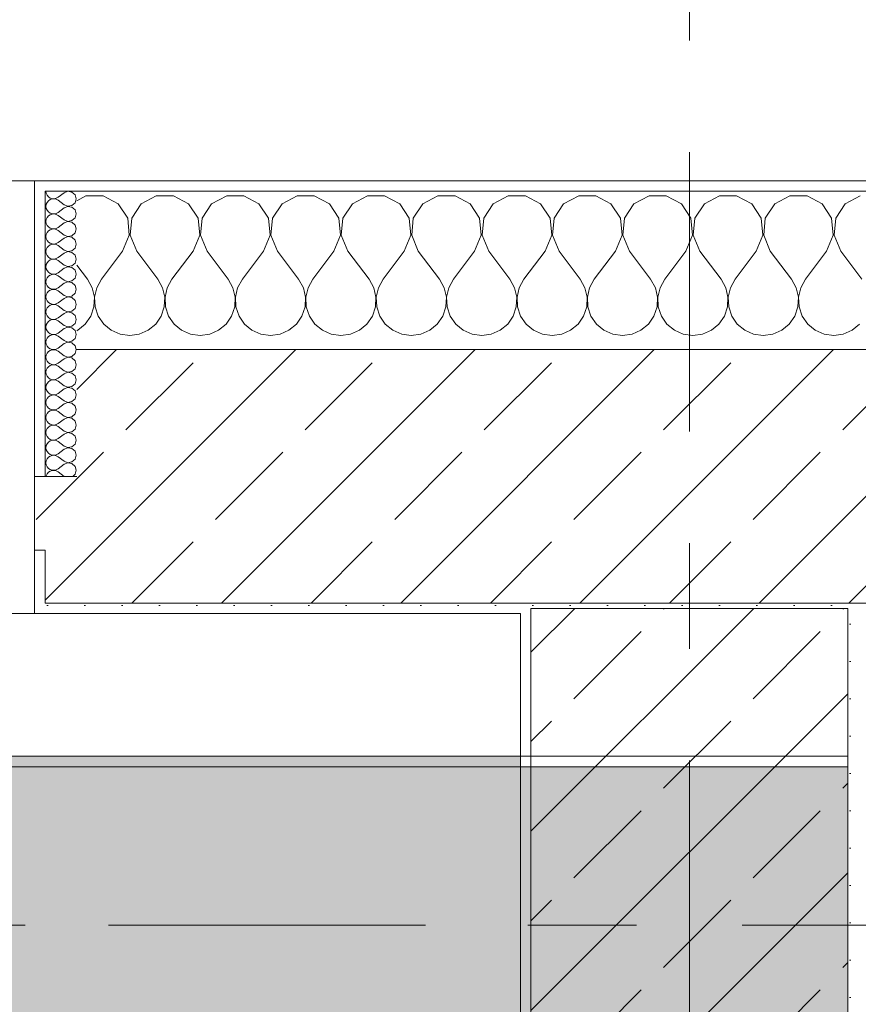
# Model space of a CAD drawing. Header units: metres. Extents: x -3.6 to 84.5, y -11 to 16.8.
# Tile 162 of 229: x 46.7 to 47.5, y 13.1 to 14. Entities that reach past the tile are written whole.
import ezdxf

# ---------------------------------------------------------------- set-up
doc = ezdxf.new("R2010")
doc.units = ezdxf.units.M
doc.header["$MEASUREMENT"] = 0
doc.linetypes.add('Achse', pattern=[0.2, 0.1, -0.05, 0, -0.05])
doc.linetypes.add('Strichlinie doppelt', pattern=[0.546806, 0.264583, -0.105833, 0.070556, -0.105833])
for name, color, linetype in [('451 - Universal.Achsen Raster', 7, 'Continuous'), ('604 - Struktur.Wand Aussen', 7, 'Continuous'), ('607 - Struktur.Stütze', 7, 'Continuous'), ('608 - Struktur.Träger', 7, 'Continuous')]:
    doc.layers.add(name, color=color, linetype=linetype)
pattern_1 = [(45, (0, 0), (-0.0848528, 0.0848528), []), (45, (-0.04243, 0.04243), (-0.0848528, 0.0848528), [0.09, -0.03])]
pattern_2 = [(45, (0, 0), (-0.01767767, 0.01767767), [0, -0.025])]
pattern_3 = [(0, (0, 0), (0, 0.08660254), [0, -0.05]), (0, (0.025, 0.0433), (0, 0.08660254), [0, -0.05])]

# ---------------------------------------------------------------- blocks, each defined once
blk = doc.blocks.new('*X20')
at = {"layer": '604 - Struktur.Wand Aussen', "color": 7, "linetype": 'Continuous', "lineweight": 5}
for p, q in [((46.75855, 13.84066), (46.75, 13.83608)), ((46.77479, 13.84066), (46.75855, 13.84066)), ((46.7891, 13.83299), (46.77479, 13.84066)), ((46.82521, 13.84066), (46.8109, 13.83299)), ((46.84145, 13.84066), (46.82521, 13.84066)), ((46.85576, 13.83299), (46.84145, 13.84066)), ((46.89188, 13.84066), (46.87757, 13.83299)), ((46.90812, 13.84066), (46.89188, 13.84066)), ((46.92243, 13.83299), (46.90812, 13.84066)), ((46.95855, 13.84066), (46.94424, 13.83299)), ((46.97479, 13.84066), (46.95855, 13.84066)), ((46.9891, 13.83299), (46.97479, 13.84066)), ((47.02521, 13.84066), (47.0109, 13.83299)), ((47.04145, 13.84066), (47.02521, 13.84066)), ((47.05576, 13.83299), (47.04145, 13.84066)), ((47.09188, 13.84066), (47.07757, 13.83299)), ((47.10812, 13.84066), (47.09188, 13.84066)), ((47.12243, 13.83299), (47.10812, 13.84066)), ((47.15855, 13.84066), (47.14424, 13.83299)), ((47.17479, 13.84066), (47.15855, 13.84066)), ((47.1891, 13.83299), (47.17479, 13.84066)), ((47.22521, 13.84066), (47.2109, 13.83299)), ((47.24145, 13.84066), (47.22521, 13.84066)), ((47.25576, 13.83299), (47.24145, 13.84066)), ((47.29188, 13.84066), (47.27757, 13.83299)), ((47.30812, 13.84066), (47.29188, 13.84066)), ((47.32243, 13.83299), (47.30812, 13.84066)), ((47.35855, 13.84066), (47.34424, 13.83299)), ((47.37479, 13.84066), (47.35855, 13.84066)), ((47.3891, 13.83299), (47.37479, 13.84066)), ((47.42521, 13.84066), (47.4109, 13.83299)), ((47.44145, 13.84066), (47.42521, 13.84066)), ((47.45576, 13.83299), (47.44145, 13.84066)), ((47.49188, 13.84066), (47.47757, 13.83299)), ((46.79808, 13.81947), (46.7891, 13.83299)), ((46.8109, 13.83299), (46.80192, 13.81947)), ((46.86475, 13.81947), (46.85576, 13.83299)), ((46.87757, 13.83299), (46.86858, 13.81947)), ((46.93142, 13.81947), (46.92243, 13.83299)), ((46.94424, 13.83299), (46.93525, 13.81947)), ((46.99808, 13.81947), (46.9891, 13.83299)), ((47.0109, 13.83299), (47.00192, 13.81947)), ((47.06475, 13.81947), (47.05576, 13.83299)), ((47.07757, 13.83299), (47.06858, 13.81947)), ((47.13142, 13.81947), (47.12243, 13.83299)), ((47.14424, 13.83299), (47.13525, 13.81947)), ((47.19808, 13.81947), (47.1891, 13.83299)), ((47.2109, 13.83299), (47.20192, 13.81947)), ((47.26475, 13.81947), (47.25576, 13.83299)), ((47.27757, 13.83299), (47.26858, 13.81947)), ((47.33142, 13.81947), (47.32243, 13.83299)), ((47.34424, 13.83299), (47.33525, 13.81947)), ((47.39808, 13.81947), (47.3891, 13.83299)), ((47.4109, 13.83299), (47.40192, 13.81947)), ((47.46475, 13.81947), (47.45576, 13.83299)), ((47.47757, 13.83299), (47.46858, 13.81947)), ((46.79962, 13.8033), (46.79808, 13.81947)), ((46.80192, 13.81947), (46.80038, 13.8033)), ((46.86629, 13.8033), (46.86475, 13.81947)), ((46.86858, 13.81947), (46.86705, 13.8033)), ((46.93295, 13.8033), (46.93142, 13.81947)), ((46.93525, 13.81947), (46.93371, 13.8033)), ((46.99962, 13.8033), (46.99808, 13.81947)), ((47.00192, 13.81947), (47.00038, 13.8033)), ((47.06629, 13.8033), (47.06475, 13.81947)), ((47.06858, 13.81947), (47.06705, 13.8033)), ((47.13295, 13.8033), (47.13142, 13.81947)), ((47.13525, 13.81947), (47.13371, 13.8033)), ((47.19962, 13.8033), (47.19808, 13.81947)), ((47.20192, 13.81947), (47.20038, 13.8033)), ((47.26629, 13.8033), (47.26475, 13.81947)), ((47.26858, 13.81947), (47.26705, 13.8033)), ((47.33295, 13.8033), (47.33142, 13.81947)), ((47.33525, 13.81947), (47.33371, 13.8033)), ((47.39962, 13.8033), (47.39808, 13.81947)), ((47.40192, 13.81947), (47.40038, 13.8033)), ((47.46629, 13.8033), (47.46475, 13.81947)), ((47.46858, 13.81947), (47.46705, 13.8033)), ((46.79333, 13.78833), (46.79962, 13.8033)), ((46.80038, 13.8033), (46.80667, 13.78833)), ((46.86, 13.78833), (46.86629, 13.8033)), ((46.86705, 13.8033), (46.87333, 13.78833)), ((46.92667, 13.78833), (46.93295, 13.8033)), ((46.93371, 13.8033), (46.94, 13.78833)), ((46.99333, 13.78833), (46.99962, 13.8033)), ((47.00038, 13.8033), (47.00667, 13.78833)), ((47.06, 13.78833), (47.06629, 13.8033)), ((47.06705, 13.8033), (47.07333, 13.78833)), ((47.12667, 13.78833), (47.13295, 13.8033)), ((47.13371, 13.8033), (47.14, 13.78833)), ((47.19333, 13.78833), (47.19962, 13.8033)), ((47.20038, 13.8033), (47.20667, 13.78833)), ((47.26, 13.78833), (47.26629, 13.8033)), ((47.26705, 13.8033), (47.27333, 13.78833)), ((47.32667, 13.78833), (47.33295, 13.8033)), ((47.33371, 13.8033), (47.34, 13.78833)), ((47.39333, 13.78833), (47.39962, 13.8033)), ((47.40038, 13.8033), (47.40667, 13.78833)), ((47.46, 13.78833), (47.46629, 13.8033)), ((47.46705, 13.8033), (47.47333, 13.78833)), ((46.79333, 13.78833), (46.77333, 13.76167)), ((46.80667, 13.78833), (46.82667, 13.76167)), ((46.86, 13.78833), (46.84, 13.76167)), ((46.87333, 13.78833), (46.89333, 13.76167)), ((46.92667, 13.78833), (46.90667, 13.76167)), ((46.94, 13.78833), (46.96, 13.76167)), ((46.99333, 13.78833), (46.97333, 13.76167)), ((47.00667, 13.78833), (47.02667, 13.76167)), ((47.06, 13.78833), (47.04, 13.76167)), ((47.07333, 13.78833), (47.09333, 13.76167)), ((47.12667, 13.78833), (47.10667, 13.76167)), ((47.14, 13.78833), (47.16, 13.76167)), ((47.19333, 13.78833), (47.17333, 13.76167)), ((47.20667, 13.78833), (47.22667, 13.76167)), ((47.26, 13.78833), (47.24, 13.76167)), ((47.27333, 13.78833), (47.29333, 13.76167)), ((47.32667, 13.78833), (47.30667, 13.76167)), ((47.34, 13.78833), (47.36, 13.76167)), ((47.39333, 13.78833), (47.37333, 13.76167)), ((47.40667, 13.78833), (47.42667, 13.76167)), ((47.46, 13.78833), (47.44, 13.76167)), ((47.47333, 13.78833), (47.49333, 13.76167)), ((46.75, 13.775), (46.76, 13.76167)), ((46.76445, 13.75362), (46.76, 13.76167)), ((46.77333, 13.76167), (46.76888, 13.75362)), ((46.83112, 13.75362), (46.82667, 13.76167)), ((46.84, 13.76167), (46.83555, 13.75362)), ((46.89778, 13.75362), (46.89333, 13.76167)), ((46.90667, 13.76167), (46.90222, 13.75362)), ((46.96445, 13.75362), (46.96, 13.76167)), ((46.97333, 13.76167), (46.96888, 13.75362)), ((47.03112, 13.75362), (47.02667, 13.76167)), ((47.04, 13.76167), (47.03555, 13.75362)), ((47.09778, 13.75362), (47.09333, 13.76167)), ((47.10667, 13.76167), (47.10222, 13.75362)), ((47.16445, 13.75362), (47.16, 13.76167)), ((47.17333, 13.76167), (47.16888, 13.75362)), ((47.23112, 13.75362), (47.22667, 13.76167)), ((47.24, 13.76167), (47.23555, 13.75362)), ((47.29778, 13.75362), (47.29333, 13.76167)), ((47.30667, 13.76167), (47.30222, 13.75362)), ((47.36445, 13.75362), (47.36, 13.76167)), ((47.37333, 13.76167), (47.36888, 13.75362)), ((47.43112, 13.75362), (47.42667, 13.76167)), ((47.44, 13.76167), (47.43555, 13.75362)), ((46.76653, 13.74466), (46.76445, 13.75362)), ((46.76888, 13.75362), (46.7668, 13.74466)), ((46.8332, 13.74466), (46.83112, 13.75362)), ((46.83555, 13.75362), (46.83347, 13.74466)), ((46.89987, 13.74466), (46.89778, 13.75362)), ((46.90222, 13.75362), (46.90013, 13.74466)), ((46.96653, 13.74466), (46.96445, 13.75362)), ((46.96888, 13.75362), (46.9668, 13.74466)), ((47.0332, 13.74466), (47.03112, 13.75362)), ((47.03555, 13.75362), (47.03347, 13.74466)), ((47.09987, 13.74466), (47.09778, 13.75362)), ((47.10222, 13.75362), (47.10013, 13.74466)), ((47.16653, 13.74466), (47.16445, 13.75362)), ((47.16888, 13.75362), (47.1668, 13.74466)), ((47.2332, 13.74466), (47.23112, 13.75362)), ((47.23555, 13.75362), (47.23347, 13.74466)), ((47.29987, 13.74466), (47.29778, 13.75362)), ((47.30222, 13.75362), (47.30013, 13.74466)), ((47.36653, 13.74466), (47.36445, 13.75362)), ((47.36888, 13.75362), (47.3668, 13.74466)), ((47.4332, 13.74466), (47.43112, 13.75362)), ((47.43555, 13.75362), (47.43347, 13.74466)), ((46.76609, 13.73547), (46.76653, 13.74466)), ((46.7668, 13.74466), (46.76725, 13.73547)), ((46.83275, 13.73547), (46.8332, 13.74466)), ((46.83347, 13.74466), (46.83391, 13.73547)), ((46.89942, 13.73547), (46.89987, 13.74466)), ((46.90013, 13.74466), (46.90058, 13.73547)), ((46.96609, 13.73547), (46.96653, 13.74466)), ((46.9668, 13.74466), (46.96725, 13.73547)), ((47.03275, 13.73547), (47.0332, 13.74466)), ((47.03347, 13.74466), (47.03391, 13.73547)), ((47.09942, 13.73547), (47.09987, 13.74466)), ((47.10013, 13.74466), (47.10058, 13.73547)), ((47.16609, 13.73547), (47.16653, 13.74466)), ((47.1668, 13.74466), (47.16725, 13.73547)), ((47.23275, 13.73547), (47.2332, 13.74466)), ((47.23347, 13.74466), (47.23391, 13.73547)), ((47.29942, 13.73547), (47.29987, 13.74466)), ((47.30013, 13.74466), (47.30058, 13.73547)), ((47.36609, 13.73547), (47.36653, 13.74466)), ((47.3668, 13.74466), (47.36725, 13.73547)), ((47.43275, 13.73547), (47.4332, 13.74466)), ((47.43347, 13.74466), (47.43391, 13.73547)), ((46.75794, 13.71918), (46.76315, 13.72676)), ((46.76315, 13.72676), (46.76609, 13.73547)), ((46.76725, 13.73547), (46.77019, 13.72676)), ((46.77019, 13.72676), (46.77539, 13.71918)), ((46.82461, 13.71918), (46.82981, 13.72676)), ((46.82981, 13.72676), (46.83275, 13.73547)), ((46.83391, 13.73547), (46.83685, 13.72676)), ((46.83685, 13.72676), (46.84206, 13.71918)), ((46.89127, 13.71918), (46.89648, 13.72676)), ((46.89648, 13.72676), (46.89942, 13.73547)), ((46.90058, 13.73547), (46.90352, 13.72676)), ((46.90352, 13.72676), (46.90873, 13.71918)), ((46.95794, 13.71918), (46.96315, 13.72676)), ((46.96315, 13.72676), (46.96609, 13.73547)), ((46.96725, 13.73547), (46.97019, 13.72676)), ((46.97019, 13.72676), (46.97539, 13.71918)), ((47.02461, 13.71918), (47.02981, 13.72676)), ((47.02981, 13.72676), (47.03275, 13.73547)), ((47.03391, 13.73547), (47.03685, 13.72676)), ((47.03685, 13.72676), (47.04206, 13.71918)), ((47.09127, 13.71918), (47.09648, 13.72676)), ((47.09648, 13.72676), (47.09942, 13.73547)), ((47.10058, 13.73547), (47.10352, 13.72676)), ((47.10352, 13.72676), (47.10873, 13.71918)), ((47.15794, 13.71918), (47.16315, 13.72676)), ((47.16315, 13.72676), (47.16609, 13.73547)), ((47.16725, 13.73547), (47.17019, 13.72676)), ((47.17019, 13.72676), (47.17539, 13.71918)), ((47.22461, 13.71918), (47.22981, 13.72676)), ((47.22981, 13.72676), (47.23275, 13.73547)), ((47.23391, 13.73547), (47.23685, 13.72676)), ((47.23685, 13.72676), (47.24206, 13.71918)), ((47.29127, 13.71918), (47.29648, 13.72676)), ((47.29648, 13.72676), (47.29942, 13.73547)), ((47.30058, 13.73547), (47.30352, 13.72676)), ((47.30352, 13.72676), (47.30873, 13.71918)), ((47.35794, 13.71918), (47.36315, 13.72676)), ((47.36315, 13.72676), (47.36609, 13.73547)), ((47.36725, 13.73547), (47.37019, 13.72676)), ((47.37019, 13.72676), (47.37539, 13.71918)), ((47.42461, 13.71918), (47.42981, 13.72676)), ((47.42981, 13.72676), (47.43275, 13.73547)), ((47.43391, 13.73547), (47.43685, 13.72676)), ((47.43685, 13.72676), (47.44206, 13.71918)), ((46.75086, 13.71331), (46.75794, 13.71918)), ((46.77539, 13.71918), (46.78248, 13.71331)), ((46.81752, 13.71331), (46.82461, 13.71918)), ((46.84206, 13.71918), (46.84914, 13.71331)), ((46.88419, 13.71331), (46.89127, 13.71918)), ((46.90873, 13.71918), (46.91581, 13.71331)), ((46.95086, 13.71331), (46.95794, 13.71918)), ((46.97539, 13.71918), (46.98248, 13.71331)), ((47.01752, 13.71331), (47.02461, 13.71918)), ((47.04206, 13.71918), (47.04914, 13.71331)), ((47.08419, 13.71331), (47.09127, 13.71918)), ((47.10873, 13.71918), (47.11581, 13.71331)), ((47.15086, 13.71331), (47.15794, 13.71918)), ((47.17539, 13.71918), (47.18248, 13.71331)), ((47.21752, 13.71331), (47.22461, 13.71918)), ((47.24206, 13.71918), (47.24914, 13.71331)), ((47.28419, 13.71331), (47.29127, 13.71918)), ((47.30873, 13.71918), (47.31581, 13.71331)), ((47.35086, 13.71331), (47.35794, 13.71918)), ((47.37539, 13.71918), (47.38248, 13.71331)), ((47.41752, 13.71331), (47.42461, 13.71918)), ((47.44206, 13.71918), (47.44914, 13.71331)), ((47.48419, 13.71331), (47.49127, 13.71918)), ((46.75, 13.71293), (46.75086, 13.71331)), ((46.78248, 13.71331), (46.79089, 13.7096)), ((46.79089, 13.7096), (46.8, 13.70833)), ((46.8, 13.70833), (46.80911, 13.7096)), ((46.80911, 13.7096), (46.81752, 13.71331)), ((46.84914, 13.71331), (46.85756, 13.7096)), ((46.85756, 13.7096), (46.86667, 13.70833)), ((46.86667, 13.70833), (46.87578, 13.7096)), ((46.87578, 13.7096), (46.88419, 13.71331)), ((46.91581, 13.71331), (46.92422, 13.7096)), ((46.92422, 13.7096), (46.93333, 13.70833)), ((46.93333, 13.70833), (46.94244, 13.7096)), ((46.94244, 13.7096), (46.95086, 13.71331)), ((46.98248, 13.71331), (46.99089, 13.7096)), ((46.99089, 13.7096), (47, 13.70833)), ((47, 13.70833), (47.00911, 13.7096)), ((47.00911, 13.7096), (47.01752, 13.71331)), ((47.04914, 13.71331), (47.05756, 13.7096)), ((47.05756, 13.7096), (47.06667, 13.70833)), ((47.06667, 13.70833), (47.07578, 13.7096)), ((47.07578, 13.7096), (47.08419, 13.71331)), ((47.11581, 13.71331), (47.12422, 13.7096)), ((47.12422, 13.7096), (47.13333, 13.70833)), ((47.13333, 13.70833), (47.14244, 13.7096)), ((47.14244, 13.7096), (47.15086, 13.71331)), ((47.18248, 13.71331), (47.19089, 13.7096)), ((47.19089, 13.7096), (47.2, 13.70833)), ((47.2, 13.70833), (47.20911, 13.7096)), ((47.20911, 13.7096), (47.21752, 13.71331)), ((47.24914, 13.71331), (47.25756, 13.7096)), ((47.25756, 13.7096), (47.26667, 13.70833)), ((47.26667, 13.70833), (47.27578, 13.7096)), ((47.27578, 13.7096), (47.28419, 13.71331)), ((47.31581, 13.71331), (47.32422, 13.7096)), ((47.32422, 13.7096), (47.33333, 13.70833)), ((47.33333, 13.70833), (47.34244, 13.7096)), ((47.34244, 13.7096), (47.35086, 13.71331)), ((47.38248, 13.71331), (47.39089, 13.7096)), ((47.39089, 13.7096), (47.4, 13.70833)), ((47.4, 13.70833), (47.40911, 13.7096)), ((47.40911, 13.7096), (47.41752, 13.71331)), ((47.44914, 13.71331), (47.45756, 13.7096)), ((47.45756, 13.7096), (47.46667, 13.70833)), ((47.46667, 13.70833), (47.47578, 13.7096)), ((47.47578, 13.7096), (47.48419, 13.71331))]:
    blk.add_line(p, q, dxfattribs=at)
blk = doc.blocks.new('*X48')
at = {"layer": '604 - Struktur.Wand Aussen', "color": 7, "linetype": 'Continuous', "lineweight": 5}
for p, q in [((46.72071, 13.845), (46.72099, 13.84305)), ((46.72099, 13.84305), (46.72178, 13.84124)), ((46.72178, 13.84124), (46.72304, 13.83973)), ((46.72304, 13.83973), (46.72466, 13.83861)), ((46.72466, 13.83861), (46.72653, 13.83798)), ((46.73042, 13.83833), (46.73214, 13.83929)), ((46.73786, 13.84357), (46.73214, 13.83929)), ((46.7415, 13.84497), (46.73786, 13.84357)), ((46.74534, 13.84425), (46.7415, 13.84497)), ((46.74822, 13.84161), (46.74534, 13.84425)), ((46.74929, 13.83786), (46.74822, 13.84161)), ((46.72099, 13.83267), (46.72071, 13.83071)), ((46.72071, 13.83071), (46.72099, 13.82876)), ((46.72178, 13.83447), (46.72099, 13.83267)), ((46.72304, 13.83599), (46.72178, 13.83447)), ((46.72466, 13.8371), (46.72304, 13.83599)), ((46.72653, 13.83773), (46.72466, 13.8371)), ((46.72653, 13.83798), (46.7285, 13.83789)), ((46.7285, 13.83783), (46.72653, 13.83773)), ((46.7285, 13.83789), (46.73042, 13.83833)), ((46.73042, 13.83738), (46.7285, 13.83783)), ((46.73214, 13.83643), (46.73042, 13.83738)), ((46.73786, 13.83214), (46.73214, 13.83643)), ((46.73786, 13.82929), (46.73214, 13.825)), ((46.73786, 13.83214), (46.7415, 13.83074)), ((46.7415, 13.83069), (46.73786, 13.82929)), ((46.7415, 13.83074), (46.74534, 13.83147)), ((46.74534, 13.82996), (46.7415, 13.83069)), ((46.74534, 13.83147), (46.74822, 13.8341)), ((46.74822, 13.82733), (46.74534, 13.82996)), ((46.74822, 13.8341), (46.74929, 13.83786)), ((46.72099, 13.82876), (46.72178, 13.82696)), ((46.72178, 13.82018), (46.72099, 13.81838)), ((46.72178, 13.82696), (46.72304, 13.82544)), ((46.72304, 13.8217), (46.72178, 13.82018)), ((46.72304, 13.82544), (46.72466, 13.82433)), ((46.72466, 13.82282), (46.72304, 13.8217)), ((46.72466, 13.82433), (46.72653, 13.8237)), ((46.72653, 13.82345), (46.72466, 13.82282)), ((46.72653, 13.8237), (46.7285, 13.8236)), ((46.7285, 13.82354), (46.72653, 13.82345)), ((46.7285, 13.8236), (46.73042, 13.82405)), ((46.73042, 13.8231), (46.7285, 13.82354)), ((46.73042, 13.82405), (46.73214, 13.825)), ((46.73214, 13.82214), (46.73042, 13.8231)), ((46.73786, 13.81786), (46.73214, 13.82214)), ((46.74534, 13.81718), (46.74822, 13.81982)), ((46.74929, 13.82357), (46.74822, 13.82733)), ((46.74822, 13.81982), (46.74929, 13.82357)), ((46.72099, 13.81838), (46.72071, 13.81643)), ((46.72071, 13.81643), (46.72099, 13.81448)), ((46.72099, 13.81448), (46.72178, 13.81267)), ((46.72178, 13.81267), (46.72304, 13.81116)), ((46.72304, 13.81116), (46.72466, 13.81004)), ((46.73042, 13.80976), (46.73214, 13.81071)), ((46.73786, 13.815), (46.73214, 13.81071)), ((46.73786, 13.81786), (46.7415, 13.81646)), ((46.7415, 13.8164), (46.73786, 13.815)), ((46.7415, 13.81646), (46.74534, 13.81718)), ((46.74534, 13.81567), (46.7415, 13.8164)), ((46.74822, 13.81304), (46.74534, 13.81567)), ((46.74929, 13.80929), (46.74822, 13.81304)), ((46.72099, 13.80409), (46.72071, 13.80214)), ((46.72071, 13.80214), (46.72099, 13.80019)), ((46.72178, 13.8059), (46.72099, 13.80409)), ((46.72304, 13.80742), (46.72178, 13.8059)), ((46.72466, 13.80853), (46.72304, 13.80742)), ((46.72466, 13.81004), (46.72653, 13.80941)), ((46.72653, 13.80916), (46.72466, 13.80853)), ((46.72653, 13.80941), (46.7285, 13.80931)), ((46.7285, 13.80926), (46.72653, 13.80916)), ((46.7285, 13.80931), (46.73042, 13.80976)), ((46.73042, 13.80881), (46.7285, 13.80926)), ((46.73214, 13.80786), (46.73042, 13.80881)), ((46.73786, 13.80357), (46.73214, 13.80786)), ((46.73786, 13.80357), (46.7415, 13.80217)), ((46.7415, 13.80211), (46.73786, 13.80071)), ((46.7415, 13.80217), (46.74534, 13.8029)), ((46.74534, 13.80139), (46.7415, 13.80211)), ((46.74534, 13.8029), (46.74822, 13.80553)), ((46.74822, 13.79876), (46.74534, 13.80139)), ((46.74822, 13.80553), (46.74929, 13.80929)), ((46.72099, 13.80019), (46.72178, 13.79839)), ((46.72178, 13.79839), (46.72304, 13.79687)), ((46.72304, 13.79313), (46.72178, 13.79161)), ((46.72304, 13.79687), (46.72466, 13.79575)), ((46.72466, 13.79425), (46.72304, 13.79313)), ((46.72466, 13.79575), (46.72653, 13.79512)), ((46.72653, 13.79488), (46.72466, 13.79425)), ((46.72653, 13.79512), (46.7285, 13.79503)), ((46.7285, 13.79497), (46.72653, 13.79488)), ((46.7285, 13.79503), (46.73042, 13.79547)), ((46.73042, 13.79453), (46.7285, 13.79497)), ((46.73042, 13.79547), (46.73214, 13.79643)), ((46.73214, 13.79357), (46.73042, 13.79453)), ((46.73786, 13.80071), (46.73214, 13.79643)), ((46.73786, 13.78929), (46.73214, 13.79357)), ((46.74929, 13.795), (46.74822, 13.79876)), ((46.74822, 13.79124), (46.74929, 13.795)), ((46.72099, 13.78981), (46.72071, 13.78786)), ((46.72071, 13.78786), (46.72099, 13.78591)), ((46.72178, 13.79161), (46.72099, 13.78981)), ((46.72099, 13.78591), (46.72178, 13.7841)), ((46.72178, 13.7841), (46.72304, 13.78258)), ((46.72304, 13.78258), (46.72466, 13.78147)), ((46.73786, 13.78643), (46.73214, 13.78214)), ((46.73786, 13.78929), (46.7415, 13.78789)), ((46.7415, 13.78783), (46.73786, 13.78643)), ((46.7415, 13.78789), (46.74534, 13.78861)), ((46.74534, 13.7871), (46.7415, 13.78783)), ((46.74534, 13.78861), (46.74822, 13.79124)), ((46.74822, 13.78447), (46.74534, 13.7871)), ((46.74929, 13.78071), (46.74822, 13.78447)), ((46.72099, 13.77552), (46.72071, 13.77357)), ((46.72071, 13.77357), (46.72099, 13.77162)), ((46.72178, 13.77733), (46.72099, 13.77552)), ((46.72304, 13.77884), (46.72178, 13.77733)), ((46.72466, 13.77996), (46.72304, 13.77884)), ((46.72466, 13.78147), (46.72653, 13.78084)), ((46.72653, 13.78059), (46.72466, 13.77996)), ((46.72653, 13.78084), (46.7285, 13.78074)), ((46.7285, 13.78069), (46.72653, 13.78059)), ((46.7285, 13.78074), (46.73042, 13.78119)), ((46.73042, 13.78024), (46.7285, 13.78069)), ((46.73042, 13.78119), (46.73214, 13.78214)), ((46.73214, 13.77929), (46.73042, 13.78024)), ((46.73786, 13.775), (46.73214, 13.77929)), ((46.73786, 13.775), (46.7415, 13.7736)), ((46.7415, 13.77354), (46.73786, 13.77214)), ((46.7415, 13.7736), (46.74534, 13.77433)), ((46.74534, 13.77282), (46.7415, 13.77354)), ((46.74534, 13.77433), (46.74822, 13.77696)), ((46.74822, 13.77696), (46.74929, 13.78071)), ((46.72099, 13.77162), (46.72178, 13.76982)), ((46.72178, 13.76982), (46.72304, 13.7683)), ((46.72304, 13.76456), (46.72178, 13.76304)), ((46.72304, 13.7683), (46.72466, 13.76718)), ((46.72466, 13.76567), (46.72304, 13.76456)), ((46.72466, 13.76718), (46.72653, 13.76655)), ((46.72653, 13.7663), (46.72466, 13.76567)), ((46.72653, 13.76655), (46.7285, 13.76646)), ((46.7285, 13.7664), (46.72653, 13.7663)), ((46.7285, 13.76646), (46.73042, 13.7669)), ((46.73042, 13.76595), (46.7285, 13.7664)), ((46.73042, 13.7669), (46.73214, 13.76786)), ((46.73214, 13.765), (46.73042, 13.76595)), ((46.73786, 13.77214), (46.73214, 13.76786)), ((46.73786, 13.76071), (46.73214, 13.765)), ((46.74822, 13.77018), (46.74534, 13.77282)), ((46.74929, 13.76643), (46.74822, 13.77018)), ((46.74822, 13.76267), (46.74929, 13.76643)), ((46.72099, 13.76124), (46.72071, 13.75929)), ((46.72071, 13.75929), (46.72099, 13.75733)), ((46.72178, 13.76304), (46.72099, 13.76124)), ((46.72099, 13.75733), (46.72178, 13.75553)), ((46.72178, 13.75553), (46.72304, 13.75401)), ((46.73786, 13.75786), (46.73214, 13.75357)), ((46.73786, 13.76071), (46.7415, 13.75931)), ((46.7415, 13.75926), (46.73786, 13.75786)), ((46.7415, 13.75931), (46.74534, 13.76004)), ((46.74534, 13.75853), (46.7415, 13.75926)), ((46.74534, 13.76004), (46.74822, 13.76267)), ((46.74822, 13.7559), (46.74534, 13.75853)), ((46.74929, 13.75214), (46.74822, 13.7559)), ((46.72099, 13.74695), (46.72071, 13.745)), ((46.72178, 13.74876), (46.72099, 13.74695)), ((46.72304, 13.75027), (46.72178, 13.74876)), ((46.72304, 13.75401), (46.72466, 13.7529)), ((46.72466, 13.75139), (46.72304, 13.75027)), ((46.72466, 13.7529), (46.72653, 13.75227)), ((46.72653, 13.75202), (46.72466, 13.75139)), ((46.72653, 13.75227), (46.7285, 13.75217)), ((46.7285, 13.75211), (46.72653, 13.75202)), ((46.7285, 13.75217), (46.73042, 13.75262)), ((46.73042, 13.75167), (46.7285, 13.75211)), ((46.73042, 13.75262), (46.73214, 13.75357)), ((46.73214, 13.75071), (46.73042, 13.75167)), ((46.73786, 13.74643), (46.73214, 13.75071)), ((46.73786, 13.74643), (46.7415, 13.74503)), ((46.7415, 13.74503), (46.74534, 13.74575)), ((46.74534, 13.74575), (46.74822, 13.74839)), ((46.74822, 13.74839), (46.74929, 13.75214)), ((46.72071, 13.745), (46.72099, 13.74305)), ((46.72099, 13.74305), (46.72178, 13.74124)), ((46.72178, 13.74124), (46.72304, 13.73973)), ((46.72304, 13.73599), (46.72178, 13.73447)), ((46.72304, 13.73973), (46.72466, 13.73861)), ((46.72466, 13.7371), (46.72304, 13.73599)), ((46.72466, 13.73861), (46.72653, 13.73798)), ((46.72653, 13.73773), (46.72466, 13.7371)), ((46.72653, 13.73798), (46.7285, 13.73789)), ((46.7285, 13.73783), (46.72653, 13.73773)), ((46.7285, 13.73789), (46.73042, 13.73833)), ((46.73042, 13.73738), (46.7285, 13.73783)), ((46.73042, 13.73833), (46.73214, 13.73929)), ((46.73214, 13.73643), (46.73042, 13.73738)), ((46.73786, 13.74357), (46.73214, 13.73929)), ((46.73786, 13.73214), (46.73214, 13.73643)), ((46.7415, 13.74497), (46.73786, 13.74357)), ((46.74534, 13.74425), (46.7415, 13.74497)), ((46.74822, 13.74161), (46.74534, 13.74425)), ((46.74929, 13.73786), (46.74822, 13.74161)), ((46.74822, 13.7341), (46.74929, 13.73786)), ((46.72099, 13.73267), (46.72071, 13.73071)), ((46.72071, 13.73071), (46.72099, 13.72876)), ((46.72178, 13.73447), (46.72099, 13.73267)), ((46.72099, 13.72876), (46.72178, 13.72696)), ((46.72178, 13.72696), (46.72304, 13.72544)), ((46.73786, 13.72929), (46.73214, 13.725)), ((46.73786, 13.73214), (46.7415, 13.73074)), ((46.7415, 13.73069), (46.73786, 13.72929)), ((46.7415, 13.73074), (46.74534, 13.73147)), ((46.74534, 13.72996), (46.7415, 13.73069)), ((46.74534, 13.73147), (46.74822, 13.7341)), ((46.74822, 13.72733), (46.74534, 13.72996)), ((46.74929, 13.72357), (46.74822, 13.72733)), ((46.72099, 13.71838), (46.72071, 13.71643)), ((46.72178, 13.72018), (46.72099, 13.71838)), ((46.72304, 13.7217), (46.72178, 13.72018)), ((46.72304, 13.72544), (46.72466, 13.72433)), ((46.72466, 13.72282), (46.72304, 13.7217)), ((46.72466, 13.72433), (46.72653, 13.7237)), ((46.72653, 13.72345), (46.72466, 13.72282)), ((46.72653, 13.7237), (46.7285, 13.7236)), ((46.7285, 13.72354), (46.72653, 13.72345)), ((46.7285, 13.7236), (46.73042, 13.72405)), ((46.73042, 13.7231), (46.7285, 13.72354)), ((46.73042, 13.72405), (46.73214, 13.725)), ((46.73214, 13.72214), (46.73042, 13.7231)), ((46.73786, 13.71786), (46.73214, 13.72214)), ((46.73786, 13.71786), (46.7415, 13.71646)), ((46.7415, 13.71646), (46.74534, 13.71718)), ((46.74534, 13.71718), (46.74822, 13.71982)), ((46.74822, 13.71982), (46.74929, 13.72357)), ((46.72071, 13.71643), (46.72099, 13.71448)), ((46.72099, 13.71448), (46.72178, 13.71267)), ((46.72178, 13.71267), (46.72304, 13.71116)), ((46.72304, 13.71116), (46.72466, 13.71004)), ((46.72466, 13.70853), (46.72304, 13.70742)), ((46.72466, 13.71004), (46.72653, 13.70941)), ((46.72653, 13.70916), (46.72466, 13.70853)), ((46.72653, 13.70941), (46.7285, 13.70931)), ((46.7285, 13.70926), (46.72653, 13.70916)), ((46.7285, 13.70931), (46.73042, 13.70976)), ((46.73042, 13.70881), (46.7285, 13.70926)), ((46.73042, 13.70976), (46.73214, 13.71071)), ((46.73214, 13.70786), (46.73042, 13.70881)), ((46.73786, 13.715), (46.73214, 13.71071)), ((46.73786, 13.70357), (46.73214, 13.70786)), ((46.7415, 13.7164), (46.73786, 13.715)), ((46.74534, 13.71567), (46.7415, 13.7164)), ((46.74822, 13.71304), (46.74534, 13.71567)), ((46.74929, 13.70929), (46.74822, 13.71304)), ((46.74822, 13.70553), (46.74929, 13.70929)), ((46.72099, 13.70409), (46.72071, 13.70214)), ((46.72071, 13.70214), (46.72099, 13.70019)), ((46.72178, 13.7059), (46.72099, 13.70409)), ((46.72099, 13.70019), (46.72178, 13.69839)), ((46.72304, 13.70742), (46.72178, 13.7059)), ((46.73786, 13.70071), (46.73214, 13.69643)), ((46.73786, 13.70357), (46.7415, 13.70217)), ((46.7415, 13.70211), (46.73786, 13.70071)), ((46.7415, 13.70217), (46.74534, 13.7029)), ((46.74534, 13.70139), (46.7415, 13.70211)), ((46.74534, 13.7029), (46.74822, 13.70553)), ((46.74822, 13.69876), (46.74534, 13.70139)), ((46.74929, 13.695), (46.74822, 13.69876)), ((46.72099, 13.68981), (46.72071, 13.68786)), ((46.72178, 13.69161), (46.72099, 13.68981)), ((46.72178, 13.69839), (46.72304, 13.69687)), ((46.72304, 13.69313), (46.72178, 13.69161)), ((46.72304, 13.69687), (46.72466, 13.69575)), ((46.72466, 13.69425), (46.72304, 13.69313)), ((46.72466, 13.69575), (46.72653, 13.69512)), ((46.72653, 13.69488), (46.72466, 13.69425)), ((46.72653, 13.69512), (46.7285, 13.69503)), ((46.7285, 13.69497), (46.72653, 13.69488)), ((46.7285, 13.69503), (46.73042, 13.69547)), ((46.73042, 13.69453), (46.7285, 13.69497)), ((46.73042, 13.69547), (46.73214, 13.69643)), ((46.73214, 13.69357), (46.73042, 13.69453)), ((46.73786, 13.68929), (46.73214, 13.69357)), ((46.73786, 13.68929), (46.7415, 13.68789)), ((46.74534, 13.68861), (46.74822, 13.69124)), ((46.74822, 13.69124), (46.74929, 13.695)), ((46.72071, 13.68786), (46.72099, 13.68591)), ((46.72099, 13.68591), (46.72178, 13.6841)), ((46.72178, 13.6841), (46.72304, 13.68258)), ((46.72304, 13.68258), (46.72466, 13.68147)), ((46.72466, 13.67996), (46.72304, 13.67884)), ((46.72466, 13.68147), (46.72653, 13.68084)), ((46.72653, 13.68059), (46.72466, 13.67996)), ((46.72653, 13.68084), (46.7285, 13.68074)), ((46.7285, 13.68069), (46.72653, 13.68059)), ((46.7285, 13.68074), (46.73042, 13.68119)), ((46.73042, 13.68024), (46.7285, 13.68069)), ((46.73042, 13.68119), (46.73214, 13.68214)), ((46.73214, 13.67929), (46.73042, 13.68024)), ((46.73786, 13.68643), (46.73214, 13.68214)), ((46.7415, 13.68783), (46.73786, 13.68643)), ((46.7415, 13.68789), (46.74534, 13.68861)), ((46.74534, 13.6871), (46.7415, 13.68783)), ((46.74822, 13.68447), (46.74534, 13.6871)), ((46.74929, 13.68071), (46.74822, 13.68447)), ((46.74822, 13.67696), (46.74929, 13.68071)), ((46.72099, 13.67552), (46.72071, 13.67357)), ((46.72071, 13.67357), (46.72099, 13.67162)), ((46.72178, 13.67733), (46.72099, 13.67552)), ((46.72099, 13.67162), (46.72178, 13.66982)), ((46.72304, 13.67884), (46.72178, 13.67733)), ((46.73786, 13.675), (46.73214, 13.67929)), ((46.73786, 13.67214), (46.73214, 13.66786)), ((46.73786, 13.675), (46.7415, 13.6736)), ((46.7415, 13.67354), (46.73786, 13.67214)), ((46.7415, 13.6736), (46.74534, 13.67433)), ((46.74534, 13.67282), (46.7415, 13.67354)), ((46.74534, 13.67433), (46.74822, 13.67696)), ((46.74822, 13.67018), (46.74534, 13.67282)), ((46.72099, 13.66124), (46.72071, 13.65929)), ((46.72178, 13.66304), (46.72099, 13.66124)), ((46.72178, 13.66982), (46.72304, 13.6683)), ((46.72304, 13.66456), (46.72178, 13.66304)), ((46.72304, 13.6683), (46.72466, 13.66718)), ((46.72466, 13.66567), (46.72304, 13.66456)), ((46.72466, 13.66718), (46.72653, 13.66655)), ((46.72653, 13.6663), (46.72466, 13.66567)), ((46.72653, 13.66655), (46.7285, 13.66646)), ((46.7285, 13.6664), (46.72653, 13.6663)), ((46.7285, 13.66646), (46.73042, 13.6669)), ((46.73042, 13.66595), (46.7285, 13.6664)), ((46.73042, 13.6669), (46.73214, 13.66786)), ((46.73214, 13.665), (46.73042, 13.66595)), ((46.73786, 13.66071), (46.73214, 13.665)), ((46.74534, 13.66004), (46.74822, 13.66267)), ((46.74929, 13.66643), (46.74822, 13.67018)), ((46.74822, 13.66267), (46.74929, 13.66643)), ((46.72071, 13.65929), (46.72099, 13.65733)), ((46.72099, 13.65733), (46.72178, 13.65553)), ((46.72178, 13.65553), (46.72304, 13.65401)), ((46.72304, 13.65401), (46.72466, 13.6529)), ((46.72466, 13.6529), (46.72653, 13.65227)), ((46.72653, 13.65202), (46.72466, 13.65139)), ((46.72653, 13.65227), (46.7285, 13.65217)), ((46.7285, 13.65211), (46.72653, 13.65202)), ((46.7285, 13.65217), (46.73042, 13.65262)), ((46.73042, 13.65167), (46.7285, 13.65211)), ((46.73042, 13.65262), (46.73214, 13.65357)), ((46.73786, 13.65786), (46.73214, 13.65357)), ((46.73786, 13.66071), (46.7415, 13.65931)), ((46.7415, 13.65926), (46.73786, 13.65786)), ((46.7415, 13.65931), (46.74534, 13.66004)), ((46.74534, 13.65853), (46.7415, 13.65926)), ((46.74822, 13.6559), (46.74534, 13.65853)), ((46.74929, 13.65214), (46.74822, 13.6559)), ((46.74822, 13.64839), (46.74929, 13.65214)), ((46.72099, 13.64695), (46.72071, 13.645)), ((46.72071, 13.645), (46.72099, 13.64305)), ((46.72178, 13.64876), (46.72099, 13.64695)), ((46.72099, 13.64305), (46.72178, 13.64124)), ((46.72304, 13.65027), (46.72178, 13.64876)), ((46.72466, 13.65139), (46.72304, 13.65027)), ((46.73214, 13.65071), (46.73042, 13.65167)), ((46.73786, 13.64643), (46.73214, 13.65071)), ((46.73786, 13.64357), (46.73214, 13.63929)), ((46.73786, 13.64643), (46.7415, 13.64503)), ((46.7415, 13.64497), (46.73786, 13.64357)), ((46.7415, 13.64503), (46.74534, 13.64575)), ((46.74534, 13.64425), (46.7415, 13.64497)), ((46.74534, 13.64575), (46.74822, 13.64839)), ((46.74822, 13.64161), (46.74534, 13.64425)), ((46.72178, 13.63447), (46.72099, 13.63267)), ((46.72178, 13.64124), (46.72304, 13.63973)), ((46.72304, 13.63599), (46.72178, 13.63447)), ((46.72304, 13.63973), (46.72466, 13.63861)), ((46.72466, 13.6371), (46.72304, 13.63599)), ((46.72466, 13.63861), (46.72653, 13.63798)), ((46.72653, 13.63773), (46.72466, 13.6371)), ((46.72653, 13.63798), (46.7285, 13.63789)), ((46.7285, 13.63783), (46.72653, 13.63773)), ((46.7285, 13.63789), (46.73042, 13.63833)), ((46.73042, 13.63738), (46.7285, 13.63783)), ((46.73042, 13.63833), (46.73214, 13.63929)), ((46.73214, 13.63643), (46.73042, 13.63738)), ((46.73786, 13.63214), (46.73214, 13.63643)), ((46.74534, 13.63147), (46.74822, 13.6341)), ((46.74929, 13.63786), (46.74822, 13.64161)), ((46.74822, 13.6341), (46.74929, 13.63786)), ((46.72099, 13.63267), (46.72071, 13.63071)), ((46.72071, 13.63071), (46.72099, 13.62876)), ((46.72099, 13.62876), (46.72178, 13.62696)), ((46.72178, 13.62696), (46.72304, 13.62544)), ((46.72304, 13.62544), (46.72466, 13.62433)), ((46.72466, 13.62433), (46.72653, 13.6237)), ((46.7285, 13.6236), (46.73042, 13.62405)), ((46.73042, 13.62405), (46.73214, 13.625)), ((46.73786, 13.62929), (46.73214, 13.625)), ((46.73786, 13.63214), (46.7415, 13.63074)), ((46.7415, 13.63069), (46.73786, 13.62929)), ((46.7415, 13.63074), (46.74534, 13.63147)), ((46.74534, 13.62996), (46.7415, 13.63069)), ((46.74822, 13.62733), (46.74534, 13.62996)), ((46.74929, 13.62357), (46.74822, 13.62733)), ((46.72099, 13.61838), (46.72071, 13.61643)), ((46.72071, 13.61643), (46.72099, 13.61448)), ((46.72178, 13.62018), (46.72099, 13.61838)), ((46.72304, 13.6217), (46.72178, 13.62018)), ((46.72466, 13.62282), (46.72304, 13.6217)), ((46.72653, 13.62345), (46.72466, 13.62282)), ((46.72653, 13.6237), (46.7285, 13.6236)), ((46.7285, 13.62354), (46.72653, 13.62345)), ((46.73042, 13.6231), (46.7285, 13.62354)), ((46.73214, 13.62214), (46.73042, 13.6231)), ((46.73786, 13.61786), (46.73214, 13.62214)), ((46.73786, 13.615), (46.73214, 13.61071)), ((46.73786, 13.61786), (46.7415, 13.61646)), ((46.7415, 13.6164), (46.73786, 13.615)), ((46.7415, 13.61646), (46.74534, 13.61718)), ((46.74534, 13.61567), (46.7415, 13.6164)), ((46.74534, 13.61718), (46.74822, 13.61982)), ((46.74822, 13.61304), (46.74534, 13.61567)), ((46.74822, 13.61982), (46.74929, 13.62357)), ((46.72099, 13.61448), (46.72178, 13.61267)), ((46.72178, 13.6059), (46.72099, 13.60409)), ((46.72178, 13.61267), (46.72304, 13.61116)), ((46.72304, 13.60742), (46.72178, 13.6059)), ((46.72304, 13.61116), (46.72466, 13.61004)), ((46.72466, 13.60853), (46.72304, 13.60742)), ((46.72466, 13.61004), (46.72653, 13.60941)), ((46.72653, 13.60916), (46.72466, 13.60853)), ((46.72653, 13.60941), (46.7285, 13.60931)), ((46.7285, 13.60926), (46.72653, 13.60916)), ((46.7285, 13.60931), (46.73042, 13.60976)), ((46.73042, 13.60881), (46.7285, 13.60926)), ((46.73042, 13.60976), (46.73214, 13.61071)), ((46.73214, 13.60786), (46.73042, 13.60881)), ((46.73786, 13.60357), (46.73214, 13.60786)), ((46.74534, 13.6029), (46.74822, 13.60553)), ((46.74929, 13.60929), (46.74822, 13.61304)), ((46.74822, 13.60553), (46.74929, 13.60929)), ((46.72099, 13.60409), (46.72071, 13.60214)), ((46.72071, 13.60214), (46.72099, 13.60019)), ((46.72099, 13.60019), (46.72178, 13.59839)), ((46.72178, 13.59839), (46.72304, 13.59687)), ((46.72304, 13.59687), (46.72466, 13.59575)), ((46.73042, 13.59547), (46.73214, 13.59643)), ((46.73786, 13.60071), (46.73214, 13.59643)), ((46.73786, 13.60357), (46.7415, 13.60217)), ((46.7415, 13.60211), (46.73786, 13.60071)), ((46.7415, 13.60217), (46.74534, 13.6029)), ((46.74534, 13.60139), (46.7415, 13.60211)), ((46.74822, 13.59876), (46.74534, 13.60139)), ((46.74929, 13.595), (46.74822, 13.59876)), ((46.72099, 13.58981), (46.72071, 13.58786)), ((46.72071, 13.58786), (46.72099, 13.58591)), ((46.72178, 13.59161), (46.72099, 13.58981)), ((46.72304, 13.59313), (46.72178, 13.59161)), ((46.72466, 13.59425), (46.72304, 13.59313)), ((46.72466, 13.59575), (46.72653, 13.59512)), ((46.72653, 13.59488), (46.72466, 13.59425)), ((46.72653, 13.59512), (46.7285, 13.59503)), ((46.7285, 13.59497), (46.72653, 13.59488)), ((46.7285, 13.59503), (46.73042, 13.59547)), ((46.73042, 13.59453), (46.7285, 13.59497)), ((46.73214, 13.59357), (46.73042, 13.59453)), ((46.73786, 13.58929), (46.73214, 13.59357)), ((46.73786, 13.58929), (46.7415, 13.58789)), ((46.7415, 13.58783), (46.73786, 13.58643)), ((46.7415, 13.58789), (46.74534, 13.58861)), ((46.74534, 13.5871), (46.7415, 13.58783)), ((46.74534, 13.58861), (46.74822, 13.59124)), ((46.74822, 13.58447), (46.74534, 13.5871)), ((46.74822, 13.59124), (46.74929, 13.595)), ((46.72099, 13.58591), (46.72178, 13.5841)), ((46.72178, 13.57733), (46.72099, 13.57552)), ((46.72178, 13.5841), (46.72304, 13.58258)), ((46.72304, 13.57884), (46.72178, 13.57733)), ((46.72304, 13.58258), (46.72466, 13.58147)), ((46.72466, 13.57996), (46.72304, 13.57884)), ((46.72466, 13.58147), (46.72653, 13.58084)), ((46.72653, 13.58059), (46.72466, 13.57996)), ((46.72653, 13.58084), (46.7285, 13.58074)), ((46.7285, 13.58069), (46.72653, 13.58059)), ((46.7285, 13.58074), (46.73042, 13.58119)), ((46.73042, 13.58024), (46.7285, 13.58069)), ((46.73042, 13.58119), (46.73214, 13.58214)), ((46.73214, 13.57929), (46.73042, 13.58024)), ((46.73786, 13.58643), (46.73214, 13.58214)), ((46.73786, 13.575), (46.73214, 13.57929)), ((46.74929, 13.58071), (46.74822, 13.58447)), ((46.74822, 13.57696), (46.74929, 13.58071)), ((46.72099, 13.57552), (46.72091, 13.575)), ((46.74608, 13.575), (46.74822, 13.57696))]:
    blk.add_line(p, q, dxfattribs=at)

msp = doc.modelspace()

# ---------------------------------------------------------------- hatches: boundary and pattern name
at = {"layer": '604 - Struktur.Wand Aussen', "linetype": 'Continuous', "lineweight": 0, "true_color": 0x000000}
h = msp.add_hatch(dxfattribs=at)
h.set_pattern_fill('Verputz_0001', color=18, style=0, pattern_type=2)
h.set_pattern_definition(pattern_3)
h.paths.add_polyline_path([(46.72, 13.855), (46.71, 13.855), (46.71, 13.575), (46.72, 13.575)])
h = msp.add_hatch(dxfattribs=at)
h.set_pattern_fill('Verputz_0001', color=18, style=0, pattern_type=2)
h.set_pattern_definition(pattern_3)
h.paths.add_polyline_path([(46.72, 13.845), (47.94399, 13.845), (47.94399, 13.855), (46.72, 13.855)])
h = msp.add_hatch(dxfattribs=at)
h.set_pattern_fill('Beton__Stahlbeton_0001', color=18, style=0, pattern_type=2)
h.set_pattern_definition(pattern_1)
h.paths.add_polyline_path([(46.71, 13.575), (46.71, 13.505), (46.72, 13.505), (46.72, 13.455), (47.94399, 13.455), (47.94399, 13.61), (47.95399, 13.61), (47.95399, 13.695), (46.75, 13.695), (46.75, 13.575), (46.72, 13.575)])
h = msp.add_hatch(dxfattribs=at)
h.set_pattern_fill('Gips_0001', color=18, style=0, pattern_type=2)
h.set_pattern_definition(pattern_2)
h.paths.add_polyline_path([(46.72, 13.445), (46.72, 13.505), (46.71, 13.505), (46.71, 13.445)])
h = msp.add_hatch(dxfattribs=at)
h.set_pattern_fill('Gips_0001', color=18, style=0, pattern_type=2)
h.set_pattern_definition(pattern_2)
h.paths.add_polyline_path([(46.72, 13.445), (47.16999, 13.445), (47.16999, 13.455), (46.72, 13.455)])
at = {"layer": '607 - Struktur.Stütze', "linetype": 'Continuous', "lineweight": 0, "true_color": 0x000000}
h = msp.add_hatch(dxfattribs=at)
h.set_pattern_fill('Gips_0001', color=18, style=0, pattern_type=2)
h.set_pattern_definition(pattern_2)
h.paths.add_polyline_path([(47.16999, 13.445), (47.17999, 13.445), (47.17999, 13.44998), (47.47999, 13.44998), (47.47999, 13.445), (47.48999, 13.445), (47.48999, 13.455), (47.16999, 13.455)])
h = msp.add_hatch(dxfattribs=at)
h.set_pattern_fill('Beton__Stahlbeton_0001', color=18, style=0, pattern_type=2)
h.set_pattern_definition(pattern_1)
h.paths.add_polyline_path([(47.17999, 12.99998), (47.47999, 12.99998), (47.47999, 13.44998), (47.17999, 13.44998)])
h = msp.add_hatch(dxfattribs=at)
h.set_pattern_fill('Gips_0001', color=18, style=0, pattern_type=2)
h.set_pattern_definition(pattern_2)
h.paths.add_polyline_path([(47.16999, 13.445), (47.16999, 12.98998), (47.24002, 12.98998), (47.24002, 12.99998), (47.17999, 12.99998), (47.17999, 13.445)])
h = msp.add_hatch(dxfattribs=at)
h.set_pattern_fill('Gips_0001', color=18, style=0, pattern_type=2)
h.set_pattern_definition(pattern_2)
h.paths.add_polyline_path([(47.47999, 12.99998), (47.41002, 12.99998), (47.41002, 12.98998), (47.48999, 12.98998), (47.48999, 13.445), (47.47999, 13.445)])
at = {"layer": '608 - Struktur.Träger', "linetype": 'Continuous', "lineweight": 0, "true_color": 0x000000}
h = msp.add_hatch(dxfattribs=at)
h.set_pattern_fill('Gips_0001', color=18, style=0, pattern_type=2)
h.set_pattern_definition(pattern_2)
h.paths.add_polyline_path([(43.88999, 13.30998), (43.88999, 13.29998), (47.16999, 13.29998), (47.16999, 13.30998)])
h = msp.add_hatch(dxfattribs=at)
h.set_pattern_fill('Beton__Stahlbeton_0001', color=18, style=0, pattern_type=2)
h.set_pattern_definition(pattern_1)
h.paths.add_polyline_path([(15.08999, 13.29998), (14.77999, 13.29998), (14.77999, 12.99998), (15.08999, 12.99998), (18.36999, 12.99998), (18.68999, 12.99998), (21.96999, 12.99998), (22.28999, 12.99998), (25.56999, 12.99998), (25.88999, 12.99998), (29.16999, 12.99998), (29.48999, 12.99998), (32.76999, 12.99998), (33.08999, 12.99998), (36.36999, 12.99998), (36.68999, 12.99998), (39.96999, 12.99998), (40.28999, 12.99998), (43.56999, 12.99998), (43.88999, 12.99998), (47.16999, 12.99998), (47.47999, 12.99998), (47.47999, 13.29998), (47.16999, 13.29998), (43.88999, 13.29998), (43.56999, 13.29998), (40.28999, 13.29998), (39.96999, 13.29998), (36.68999, 13.29998), (36.36999, 13.29998), (33.08999, 13.29998), (32.76999, 13.29998), (29.48999, 13.29998), (29.16999, 13.29998), (25.88999, 13.29998), (25.56999, 13.29998), (22.28999, 13.29998), (21.96999, 13.29998), (18.68999, 13.29998), (18.36999, 13.29998)])

# ---------------------------------------------------------------- linework, layer by layer
at = {"layer": '451 - Universal.Achsen Raster', "color": 160, "linetype": 'Strichlinie doppelt', "lineweight": 9, "true_color": 0x3232ff}
for p, q in [((47.32999, -10.585), (47.32999, 16.355)), ((64.93502, 13.14998), (-3.175, 13.14998))]:
    msp.add_line(p, q, dxfattribs=at)
at = {"layer": '604 - Struktur.Wand Aussen', "color": 7, "linetype": 'Continuous', "lineweight": 13}
for p, q in [((46.71, 13.855), (44.31, 13.855)), ((47.91399, 13.695), (46.75, 13.695)), ((46.71, 13.575), (46.71, 13.505)), ((46.72, 13.455), (46.72, 13.505)), ((46.72, 13.455), (47.94399, 13.455)), ((44.31, 13.445), (46.71, 13.445))]:
    msp.add_line(p, q, dxfattribs=at)
at = {"layer": '604 - Struktur.Wand Aussen', "color": 7, "linetype": 'Continuous', "lineweight": 5}
for p, q in [((46.71, 13.855), (46.71, 13.845)), ((46.72, 13.855), (46.71, 13.855)), ((46.71, 13.845), (46.71, 13.705)), ((46.75, 13.845), (46.72, 13.845)), ((46.72, 13.575), (46.72, 13.845)), ((46.72, 13.845), (46.72, 13.575)), ((47.91399, 13.845), (46.75, 13.845)), ((46.71, 13.705), (46.71, 13.695)), ((46.71, 13.695), (46.71, 13.575)), ((46.72, 13.575), (46.71, 13.575)), ((46.75, 13.575), (46.72, 13.575)), ((46.71, 13.505), (46.71, 13.455)), ((46.72, 13.505), (46.71, 13.505)), ((46.71, 13.455), (46.71, 13.445)), ((46.72, 13.445), (46.71, 13.445))]:
    msp.add_line(p, q, dxfattribs=at)
at = {"layer": '604 - Struktur.Wand Aussen', "color": 7, "linetype": 'Continuous', "lineweight": 5, "flags": 128}
for points in [[(47.94399, 13.855), (46.72, 13.855)], [(46.72, 13.445), (47.16999, 13.445)]]:
    msp.add_lwpolyline(points, dxfattribs=at)
at = {"layer": '607 - Struktur.Stütze', "color": 7, "linetype": 'Continuous', "lineweight": 13, "flags": 128}
msp.add_lwpolyline([(47.17999, 12.99998), (47.47999, 12.99998), (47.47999, 13.44998), (47.17999, 13.44998)], close=True, dxfattribs=at)
at = {"layer": '607 - Struktur.Stütze', "color": 7, "linetype": 'Continuous', "lineweight": 5, "flags": 128}
msp.add_lwpolyline([(47.16999, 13.445), (47.16999, 12.98998), (47.24002, 12.98998)], dxfattribs=at)
at = {"layer": '608 - Struktur.Träger', "color": 7, "linetype": 'Continuous', "lineweight": 13}
for p, q in [((14.77999, 13.30998), (47.47999, 13.30998)), ((47.47999, 12.98998), (47.47999, 13.30998)), ((47.16999, 13.29998), (43.88999, 13.29998)), ((47.47999, 13.29998), (47.16999, 13.29998))]:
    msp.add_line(p, q, dxfattribs=at)
at = {"layer": '608 - Struktur.Träger', "color": 7, "linetype": 'Continuous', "lineweight": 5}
for q in [(43.88999, 13.30998), (47.16999, 13.29998)]:
    msp.add_line((47.16999, 13.30998), q, dxfattribs=at)
at = {"layer": '608 - Struktur.Träger', "color": 7, "linetype": 'Continuous', "lineweight": 9}
msp.add_line((47.47999, 13.29998), (47.47999, 12.99998), dxfattribs=at)
at = {"layer": '608 - Struktur.Träger', "color": 7, "linetype": 'Achse', "lineweight": 9}
msp.add_line((14.77999, 13.14998), (47.47999, 13.14998), dxfattribs=at)

# ---------------------------------------------------------------- block references
at = {"layer": '604 - Struktur.Wand Aussen', "color": 7, "lineweight": 18}
for name in ['*X48', '*X20']:
    msp.add_blockref(name, (0, 0), dxfattribs=at)

doc.saveas('drawing.dxf')
